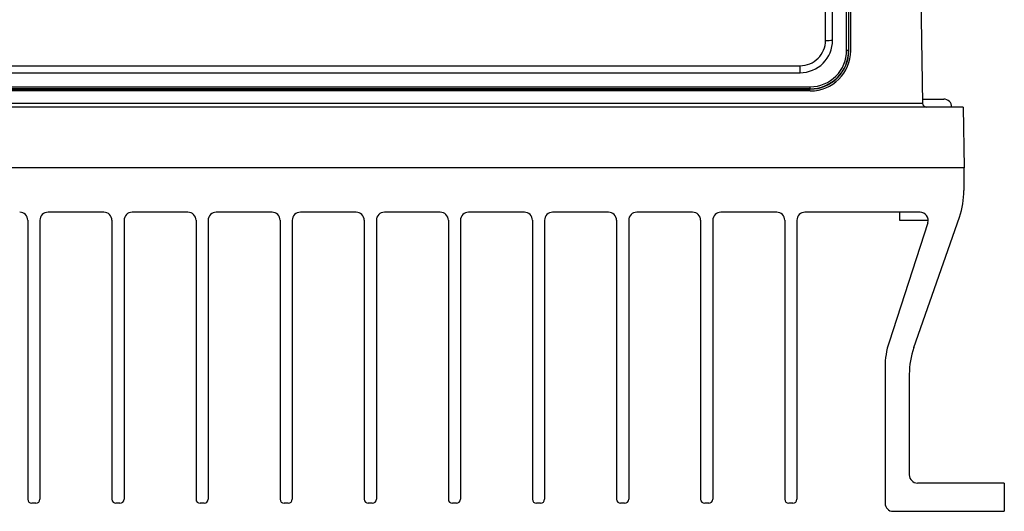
# Model space of a CAD drawing. Header units: millimetres. Extents: x 15440 to 16422, y 10215 to 11289.
# Tile 14 of 143: x 15988 to 16110, y 10384 to 10445. Entities that reach past the tile are written whole.
import ezdxf

# ---------------------------------------------------------------- set-up
doc = ezdxf.new("R2010")
doc.units = ezdxf.units.MM

msp = doc.modelspace()

# ---------------------------------------------------------------- linework, layer by layer
at = {"color": 7, "linetype": 'Continuous', "lineweight": 25}
for p, q in [((16090.55, 10441.29), (16090.55, 10501.28)), ((16090.8, 10501.28), (16090.8, 10441.29)), ((16090.82, 10441.27), (16090.82, 10501.26)), ((16091.05, 10441.27), (16091.05, 10501.27)), ((16087.95, 10442.53), (16087.95, 10500.03)), ((16088.81, 10442.54), (16088.81, 10500.04)), ((16098.83, 10498.83), (16099.95, 10434.76)), ((16090.8, 10441.29), (16090.82, 10441.27)), ((15947.29, 10439.39), (16084.8, 10439.39)), ((16084.8, 10438.53), (16084.8, 10439.39)), ((15947.29, 10438.53), (16084.8, 10438.53)), ((15946.05, 10436.79), (16086.05, 10436.79)), ((16086.05, 10436.54), (15946.05, 10436.54)), ((15946.05, 10436.49), (16086.05, 10436.49)), ((16086.05, 10436.54), (16086.05, 10436.79)), ((16086.05, 10436.54), (16086.05, 10436.49)), ((16086.05, 10436.27), (15946.05, 10436.27)), ((16099.94, 10435.27), (16102.55, 10435.27)), ((16104.96, 10434.27), (15927.13, 10434.27)), ((15932.14, 10434.76), (16099.95, 10434.76)), ((16104.96, 10434.27), (16105.09, 10426.77)), ((16105.09, 10426.77), (15927, 10426.77)), ((16105.05, 10426.77), (16105.05, 10423.97)), ((15998.7, 10421.27), (15991.8, 10421.27)), ((16009.1, 10421.27), (16002.2, 10421.27)), ((16019.5, 10421.27), (16012.6, 10421.27)), ((16029.9, 10421.27), (16023, 10421.27)), ((16040.3, 10421.27), (16033.4, 10421.27)), ((16050.7, 10421.27), (16043.8, 10421.27)), ((16061.1, 10421.27), (16054.2, 10421.27)), ((16071.5, 10421.27), (16064.6, 10421.27)), ((16081.9, 10421.27), (16075, 10421.27)), ((16099.63, 10421.27), (16085.4, 10421.27)), ((16097.1, 10421.27), (16097.1, 10420.27)), ((16098.86, 10404.52), (16104.49, 10420.67)), ((15989.3, 10420.27), (15989.3, 10385.77)), ((15990.8, 10420.27), (15990.8, 10385.77)), ((15999.7, 10420.27), (15999.7, 10385.77)), ((16001.2, 10420.27), (16001.2, 10385.77)), ((16010.1, 10420.27), (16010.1, 10385.77)), ((16011.6, 10420.27), (16011.6, 10385.77)), ((16020.5, 10420.27), (16020.5, 10385.77)), ((16022, 10420.27), (16022, 10385.77)), ((16030.9, 10420.27), (16030.9, 10385.77)), ((16032.4, 10420.27), (16032.4, 10385.77)), ((16041.3, 10420.27), (16041.3, 10385.77)), ((16042.8, 10420.27), (16042.8, 10385.77)), ((16051.7, 10420.27), (16051.7, 10385.77)), ((16053.2, 10420.27), (16053.2, 10385.77)), ((16062.1, 10420.27), (16062.1, 10385.77)), ((16063.6, 10420.27), (16063.6, 10385.77)), ((16072.5, 10420.27), (16072.5, 10385.77)), ((16074, 10420.27), (16074, 10385.77)), ((16082.9, 10420.27), (16082.9, 10385.77)), ((16084.4, 10420.27), (16084.4, 10385.77)), ((16100.58, 10419.96), (16095.79, 10405.2)), ((16097.1, 10420.27), (16100.63, 10420.27)), ((16095.3, 10402.11), (16095.3, 10385.27)), ((16098.3, 10401.23), (16098.3, 10388.77)), ((16110.05, 10387.77), (16099.3, 10387.77)), ((16110.05, 10387.77), (16110.05, 10384.27)), ((15990.3, 10385.27), (15989.8, 10385.27)), ((16000.7, 10385.27), (16000.2, 10385.27)), ((16011.1, 10385.27), (16010.6, 10385.27)), ((16021.5, 10385.27), (16021, 10385.27)), ((16031.9, 10385.27), (16031.4, 10385.27)), ((16042.3, 10385.27), (16041.8, 10385.27)), ((16052.7, 10385.27), (16052.2, 10385.27)), ((16063.1, 10385.27), (16062.6, 10385.27)), ((16073.5, 10385.27), (16073, 10385.27)), ((16083.9, 10385.27), (16083.4, 10385.27)), ((16096.3, 10384.27), (16110.05, 10384.27))]:
    msp.add_line(p, q, dxfattribs=at)
for centre, radius, start, end in [((16084.8, 10442.54), 4.01, 269.9956, 359.9956), ((16084.8, 10442.53), 3.14, 269.9956, 359.9956), ((16088.04, 10476.15), 33.62, 269.8393, 271.3153), ((16086.05, 10441.29), 4.5, 269.9956, 359.9956), ((16086.05, 10441.29), 4.75, 269.9956, 359.9956), ((16090.61, 10437.56), 3.73, 87.0981, 90.9368), ((16086.05, 10441.27), 5, 270, 0), ((16086.05, 10441.27), 4.77, 269.9956, 359.9956), ((16102.55, 10434.27), 1, 0, 90), ((16100.45, 10434.77), 0.5, 181, 270), ((16095.05, 10423.97), 10, 340.7693, 0), ((15988.3, 10420.27), 1, 0, 90), ((15991.8, 10420.27), 1, 90, 180), ((15998.7, 10420.27), 1, 0, 90), ((16002.2, 10420.27), 1, 90, 180), ((16009.1, 10420.27), 1, 0, 90), ((16012.6, 10420.27), 1, 90, 180), ((16019.5, 10420.27), 1, 0, 90), ((16023, 10420.27), 1, 90, 180), ((16029.9, 10420.27), 1, 0, 90), ((16033.4, 10420.27), 1, 90, 180), ((16040.3, 10420.27), 1, 0, 90), ((16043.8, 10420.27), 1, 90, 180), ((16050.7, 10420.27), 1, 0, 90), ((16054.2, 10420.27), 1, 90, 180), ((16061.1, 10420.27), 1, 0, 90), ((16064.6, 10420.27), 1, 90, 180), ((16071.5, 10420.27), 1, 0, 90), ((16075, 10420.27), 1, 90, 180), ((16081.9, 10420.27), 1, 0, 90), ((16085.4, 10420.27), 1, 90, 180), ((16099.63, 10420.27), 1, 342.0003, 90), ((16105.3, 10402.11), 10, 162.0003, 180), ((16108.3, 10401.23), 10, 160.7693, 180), ((16099.3, 10388.77), 1, 180, 270), ((15989.8, 10385.77), 0.5, 180, 270), ((15990.3, 10385.77), 0.5, 270, 0), ((16000.2, 10385.77), 0.5, 180, 270), ((16000.7, 10385.77), 0.5, 270, 0), ((16010.6, 10385.77), 0.5, 180, 270), ((16011.1, 10385.77), 0.5, 270, 0), ((16021, 10385.77), 0.5, 180, 270), ((16021.5, 10385.77), 0.5, 270, 0), ((16031.4, 10385.77), 0.5, 180, 270), ((16031.9, 10385.77), 0.5, 270, 0), ((16041.8, 10385.77), 0.5, 180, 270), ((16042.3, 10385.77), 0.5, 270, 0), ((16052.2, 10385.77), 0.5, 180, 270), ((16052.7, 10385.77), 0.5, 270, 0), ((16062.6, 10385.77), 0.5, 180, 270), ((16063.1, 10385.77), 0.5, 270, 0), ((16073, 10385.77), 0.5, 180, 270), ((16073.5, 10385.77), 0.5, 270, 0), ((16083.4, 10385.77), 0.5, 180, 270), ((16083.9, 10385.77), 0.5, 270, 0), ((16096.3, 10385.27), 1, 180, 270)]:
    msp.add_arc(centre, radius, start, end, dxfattribs=at)

doc.saveas('drawing.dxf')
